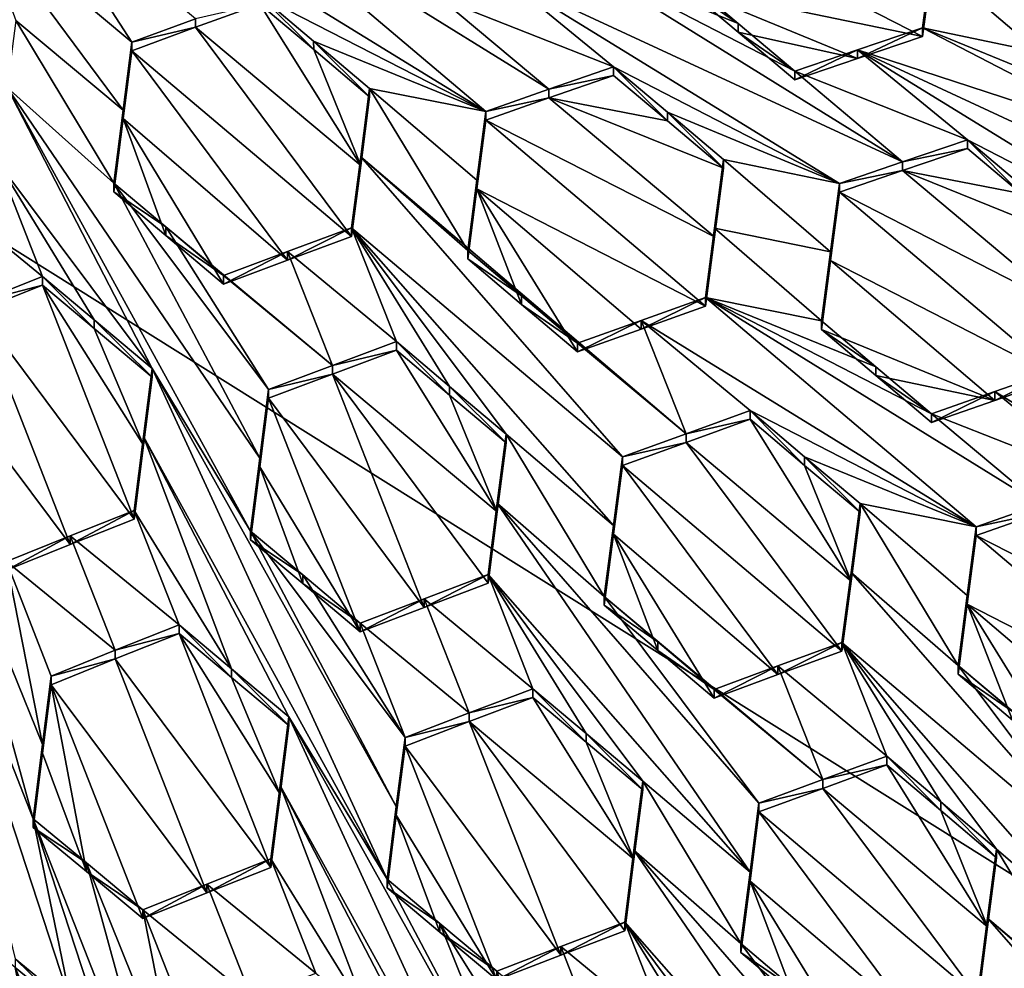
# Model space of a CAD drawing. Header units: metres. Extents: x -28 to 28, y -243 to 28.
# Tile 73 of 147: x 0.76 to 2.61, y -224.19 to -222.4. Entities that reach past the tile are written whole.
import ezdxf

# ---------------------------------------------------------------- set-up
doc = ezdxf.new("R2010")
doc.units = ezdxf.units.M
doc.layers.add('solid_10661043', color=7, linetype='CONTINUOUS')

msp = doc.modelspace()

# ---------------------------------------------------------------- linework, layer by layer
at = {"layer": 'solid_10661043'}
for points in [[(0, -240.141998, 149.723801), (2.982663, -33.177189, 120.627808), (-0.000043, -33.363544, 120.662979)], [(0, -240.141998, 149.723801), (6.468189, -240.147827, 149.682373), (2.982663, -33.177189, 120.627808)], [(3.305357, -235.757614, 145.381073), (0.002991, -33.878384, 117.022713), (4.892302, -33.362179, 116.91967)], [(3.305357, -235.757614, 145.381073), (0, -235.869141, 145.41066), (0.002991, -33.878384, 117.022713)], [(-5.242968, -219.076813, 116.413437), (8.043475, -227.407623, 118.645668), (-8.043475, -223.244019, 117.530037)], [(-5.242968, -219.076813, 116.413437), (7.775297, -222.446243, 117.316269), (8.043475, -227.407623, 118.645668)], [(-5.242968, -219.076813, 116.413437), (6.472847, -220.265549, 116.731956), (7.775297, -222.446243, 117.316269)], [(0.677668, -222.200394, 133.400711), (0.970945, -222.445694, 133.34668), (0.76772, -222.13121, 133.382172)], [(1.090585, -222.401474, 133.320267), (0.76772, -222.13121, 133.382172), (0.970945, -222.445694, 133.34668)], [(1.006063, -222.188293, 133.331085), (1.635213, -222.575821, 133.198959), (1.126785, -222.145096, 133.299118)], [(1.126785, -222.145096, 133.299118), (1.753832, -222.534012, 133.165176), (1.551022, -222.363739, 133.205124)], [(1.126785, -222.145096, 133.299118), (1.635213, -222.575821, 133.198959), (1.753832, -222.534012, 133.165176)], [(1.210976, -222.357758, 133.290741), (1.635213, -222.575821, 133.198959), (1.006063, -222.188293, 133.331085)], [(0.954591, -222.573059, 133.351318), (0.677668, -222.200394, 133.400711), (0.752827, -222.40506, 133.38739)], [(0.954591, -222.573059, 133.351318), (0.970945, -222.445694, 133.34668), (0.677668, -222.200394, 133.400711)], [(2.026115, -222.214584, 132.991333), (2.009171, -222.342087, 133.012756), (2.455321, -222.43512, 132.892517)], [(2.026115, -222.214584, 132.991333), (2.455321, -222.43512, 132.892517), (2.472263, -222.308151, 132.869156)], [(2.417713, -222.670242, 132.99527), (1.791053, -222.280701, 133.130905), (1.669116, -222.322647, 133.169495)], [(2.108999, -222.410248, 133.054321), (1.791053, -222.280701, 133.130905), (2.21529, -222.500107, 133.034103)], [(2.417713, -222.670242, 132.99527), (2.21529, -222.500107, 133.034103), (1.791053, -222.280701, 133.130905)], [(2.009171, -222.325882, 133.073242), (1.791053, -222.280701, 133.130905), (2.108999, -222.410248, 133.054321)], [(2.472263, -222.29187, 132.929932), (2.455321, -222.43512, 132.892517), (2.455321, -222.418823, 132.953323)], [(2.472263, -222.29187, 132.929932), (2.455321, -222.418823, 132.953323), (2.673439, -222.464447, 132.894012)], [(2.472263, -222.29187, 132.929932), (2.472263, -222.308151, 132.869156), (2.455321, -222.43512, 132.892517)], [(2.472263, -222.29187, 132.929932), (2.673439, -222.464447, 132.894012), (2.690379, -222.337692, 132.869888)], [(1.875244, -222.491684, 133.12883), (1.669116, -222.322647, 133.169495), (1.551022, -222.363739, 133.205124)], [(2.299481, -222.710876, 133.032837), (1.669116, -222.322647, 133.169495), (1.875244, -222.491684, 133.12883)], [(2.299481, -222.710876, 133.032837), (2.417713, -222.670242, 132.99527), (1.669116, -222.322647, 133.169495)], [(2.009171, -222.325882, 133.073242), (2.108999, -222.410248, 133.054321), (2.009171, -222.342087, 133.012756)], [(2.009171, -222.342087, 133.012756), (2.33309, -222.476334, 132.93428), (2.455321, -222.43512, 132.892517)], [(2.009171, -222.342087, 133.012756), (2.10892, -222.426422, 132.993759), (2.33309, -222.476334, 132.93428)], [(2.108999, -222.410248, 133.054321), (2.10892, -222.426422, 132.993759), (2.009171, -222.342087, 133.012756)], [(1.312095, -222.443405, 133.27092), (1.635213, -222.575821, 133.198959), (1.210976, -222.357758, 133.290741)], [(1.210976, -222.357758, 133.290741), (1.210976, -222.37384, 133.230743), (1.312164, -222.459564, 133.2108)], [(1.312095, -222.443405, 133.27092), (1.210976, -222.357758, 133.290741), (1.312164, -222.459564, 133.2108)], [(1.210976, -222.37384, 133.230743), (1.090584, -222.417542, 133.2603), (1.400431, -222.676895, 133.19986)], [(1.090585, -222.401474, 133.320267), (1.090584, -222.417542, 133.2603), (1.210976, -222.37384, 133.230743)], [(1.312164, -222.459564, 133.2108), (1.210976, -222.37384, 133.230743), (1.400431, -222.676895, 133.19986)], [(1.875244, -222.491684, 133.12883), (1.551022, -222.363739, 133.205124), (1.753832, -222.534012, 133.165176)], [(0.736783, -222.530777, 133.389099), (0.937033, -222.710236, 133.354645), (0.752827, -222.40506, 133.38739)], [(0.954591, -222.573059, 133.351318), (0.752827, -222.40506, 133.38739), (0.937033, -222.710236, 133.354645)], [(1.090585, -222.401474, 133.320267), (0.970945, -222.445694, 133.34668), (1.090584, -222.417542, 133.2603)], [(2.108999, -222.410248, 133.054321), (2.21529, -222.500107, 133.034103), (2.10892, -222.426422, 132.993759)], [(1.090584, -222.417542, 133.2603), (0.970945, -222.461761, 133.286743), (1.383183, -222.810303, 133.20816)], [(0.970945, -222.445694, 133.34668), (0.970945, -222.461761, 133.286743), (1.090584, -222.417542, 133.2603)], [(1.090584, -222.417542, 133.2603), (1.383183, -222.810303, 133.20816), (1.400431, -222.676895, 133.19986)], [(2.10892, -222.426422, 132.993759), (2.21529, -222.500107, 133.034103), (2.21529, -222.516373, 132.973434)], [(2.10892, -222.426422, 132.993759), (2.21529, -222.516373, 132.973434), (2.33309, -222.476334, 132.93428)], [(2.33309, -222.476334, 132.93428), (2.333092, -222.460068, 132.99501), (2.455321, -222.418823, 132.953323)], [(2.455321, -222.43512, 132.892517), (2.33309, -222.476334, 132.93428), (2.455321, -222.418823, 132.953323)], [(2.879558, -222.638306, 132.856201), (2.455321, -222.418823, 132.953323), (2.333092, -222.460068, 132.99501)], [(2.773139, -222.548523, 132.875793), (2.455321, -222.418823, 132.953323), (2.879558, -222.638306, 132.856201)], [(2.673439, -222.464447, 132.894012), (2.455321, -222.418823, 132.953323), (2.773139, -222.548523, 132.875793)], [(0.954591, -222.573059, 133.351318), (0.970945, -222.461761, 133.286743), (0.970945, -222.445694, 133.34668)], [(1.312095, -222.443405, 133.27092), (1.417095, -222.532333, 133.250305), (1.635213, -222.575821, 133.198959)], [(1.312095, -222.443405, 133.27092), (1.417095, -222.548462, 133.190094), (1.417095, -222.532333, 133.250305)], [(1.312095, -222.443405, 133.27092), (1.312164, -222.459564, 133.2108), (1.417095, -222.548462, 133.190094)], [(0.954591, -222.573059, 133.351318), (0.954592, -222.589127, 133.291321), (0.970945, -222.461761, 133.286743)], [(0.970945, -222.461761, 133.286743), (0.954592, -222.589127, 133.291321), (1.263206, -222.854782, 133.234146)], [(0.970945, -222.461761, 133.286743), (1.263206, -222.854782, 133.234146), (1.383183, -222.810303, 133.20816)], [(1.400431, -222.676895, 133.19986), (1.417095, -222.548462, 133.190094), (1.312164, -222.459564, 133.2108)], [(2.21529, -222.516373, 132.973434), (2.21529, -222.500107, 133.034103), (2.333092, -222.460068, 132.99501)], [(2.539512, -222.628693, 132.955399), (2.333092, -222.460068, 132.99501), (2.21529, -222.500107, 133.034103)], [(2.33309, -222.476334, 132.93428), (2.21529, -222.516373, 132.973434), (2.333092, -222.460068, 132.99501)], [(3.081919, -222.808151, 132.818558), (2.879558, -222.638306, 132.856201), (2.333092, -222.460068, 132.99501)], [(3.081919, -222.808151, 132.818558), (2.333092, -222.460068, 132.99501), (2.963749, -222.84816, 132.858383)], [(2.539512, -222.628693, 132.955399), (2.963749, -222.84816, 132.858383), (2.333092, -222.460068, 132.99501)], [(1.75383, -222.550186, 133.104782), (1.875244, -222.507874, 133.06839), (1.753832, -222.534012, 133.165176)], [(1.976271, -222.593445, 133.048584), (1.875244, -222.507874, 133.06839), (1.75383, -222.550186, 133.104782)], [(1.875244, -222.507874, 133.06839), (1.875244, -222.491684, 133.12883), (1.753832, -222.534012, 133.165176)], [(1.976271, -222.593445, 133.048584), (1.875244, -222.491684, 133.12883), (1.875244, -222.507874, 133.06839)], [(1.976216, -222.577164, 133.109146), (2.299481, -222.710876, 133.032837), (1.875244, -222.491684, 133.12883)], [(1.976271, -222.593445, 133.048584), (1.976216, -222.577164, 133.109146), (1.875244, -222.491684, 133.12883)], [(2.417713, -222.670242, 132.99527), (2.539512, -222.628693, 132.955399), (2.21529, -222.500107, 133.034103)], [(1.009225, -223.058624, 133.339905), (0.736783, -222.530777, 133.389099), (0.718915, -222.671143, 133.389587)], [(1.21091, -223.226746, 133.305664), (0.937033, -222.710236, 133.354645), (0.736783, -222.530777, 133.389099)], [(1.193431, -223.36377, 133.307266), (0.736783, -222.530777, 133.389099), (1.009225, -223.058624, 133.339905)], [(1.21091, -223.226746, 133.305664), (0.736783, -222.530777, 133.389099), (1.193431, -223.36377, 133.307266)], [(1.40043, -222.660751, 133.260117), (1.601301, -222.836517, 133.221237), (1.417095, -222.532333, 133.250305)], [(1.400431, -222.676895, 133.19986), (1.40043, -222.660751, 133.260117), (1.417095, -222.532333, 133.250305)], [(1.417095, -222.548462, 133.190094), (1.400431, -222.676895, 133.19986), (1.417095, -222.532333, 133.250305)], [(1.618439, -222.704529, 133.210846), (1.417095, -222.532333, 133.250305), (1.601301, -222.836517, 133.221237)], [(1.618439, -222.704529, 133.210846), (1.635213, -222.575821, 133.198959), (1.417095, -222.532333, 133.250305)], [(1.75383, -222.550186, 133.104782), (1.753832, -222.534012, 133.165176), (1.635213, -222.575821, 133.198959)], [(1.635213, -222.591995, 133.138611), (2.064495, -222.811005, 133.043243), (1.75383, -222.550186, 133.104782)], [(1.635213, -222.591995, 133.138611), (1.75383, -222.550186, 133.104782), (1.635213, -222.575821, 133.198959)], [(1.75383, -222.550186, 133.104782), (2.064495, -222.811005, 133.043243), (2.081363, -222.682449, 133.027969)], [(1.976271, -222.593445, 133.048584), (1.75383, -222.550186, 133.104782), (2.081363, -222.682449, 133.027969)], [(0.954591, -222.573059, 133.351318), (0.937033, -222.710236, 133.354645), (0.954592, -222.589127, 133.291321)], [(1.618439, -222.704529, 133.210846), (1.635213, -222.591995, 133.138611), (1.635213, -222.575821, 133.198959)], [(1.976216, -222.577164, 133.109146), (2.081363, -222.682449, 133.027969), (2.081363, -222.666199, 133.088608)], [(1.976216, -222.577164, 133.109146), (2.081363, -222.666199, 133.088608), (2.299481, -222.710876, 133.032837)], [(1.976271, -222.593445, 133.048584), (2.081363, -222.682449, 133.027969), (1.976216, -222.577164, 133.109146)], [(0.954592, -222.589127, 133.291321), (0.937033, -222.710236, 133.354645), (0.937033, -222.726334, 133.294571)], [(0.954592, -222.589127, 133.291321), (0.937033, -222.726334, 133.294571), (1.034555, -222.808441, 133.277267)], [(0.954592, -222.589127, 133.291321), (1.034555, -222.808441, 133.277267), (1.143152, -222.899948, 133.257706)], [(0.954592, -222.589127, 133.291321), (1.143152, -222.899948, 133.257706), (1.263206, -222.854782, 133.234146)], [(1.61844, -222.720718, 133.150452), (1.635213, -222.591995, 133.138611), (1.618439, -222.704529, 133.210846)], [(1.61844, -222.720718, 133.150452), (2.047451, -222.94133, 133.057007), (1.635213, -222.591995, 133.138611)], [(1.635213, -222.591995, 133.138611), (2.047451, -222.94133, 133.057007), (2.064495, -222.811005, 133.043243)], [(2.417713, -222.670242, 132.99527), (2.539512, -222.64502, 132.89447), (2.539512, -222.628693, 132.955399)], [(2.539512, -222.628693, 132.955399), (2.539512, -222.64502, 132.89447), (2.639827, -222.729828, 132.875381)], [(2.639772, -222.713425, 132.936401), (2.539512, -222.628693, 132.955399), (2.639827, -222.729828, 132.875381)], [(2.639772, -222.713425, 132.936401), (2.963749, -222.84816, 132.858383), (2.539512, -222.628693, 132.955399)], [(2.639827, -222.729828, 132.875381), (2.539512, -222.64502, 132.89447), (2.417711, -222.686539, 132.934418)], [(2.417713, -222.670242, 132.99527), (2.417711, -222.686539, 132.934418), (2.539512, -222.64502, 132.89447)], [(0.5989, -222.718719, 133.404129), (0.803105, -222.885925, 133.373352), (0.718915, -222.671143, 133.389587)], [(0.900056, -222.967087, 133.357849), (1.009225, -223.058624, 133.339905), (0.718915, -222.671143, 133.389587)], [(0.900056, -222.967087, 133.357849), (0.718915, -222.671143, 133.389587), (0.803105, -222.885925, 133.373352)], [(1.40043, -222.660751, 133.260117), (1.383183, -222.810303, 133.20816), (1.383183, -222.794144, 133.268478)], [(1.891611, -223.224304, 133.17041), (1.40043, -222.660751, 133.260117), (1.383183, -222.794144, 133.268478)], [(1.400431, -222.676895, 133.19986), (1.383183, -222.810303, 133.20816), (1.40043, -222.660751, 133.260117)], [(2.011213, -223.180893, 133.141037), (1.601301, -222.836517, 133.221237), (1.40043, -222.660751, 133.260117)], [(2.011213, -223.180893, 133.141037), (1.40043, -222.660751, 133.260117), (1.891611, -223.224304, 133.17041)], [(2.064495, -222.811005, 133.043243), (2.064495, -222.794739, 133.103928), (2.081363, -222.666199, 133.088608)], [(2.282577, -222.839325, 133.049515), (2.081363, -222.666199, 133.088608), (2.064495, -222.794739, 133.103928)], [(2.081363, -222.682449, 133.027969), (2.064495, -222.811005, 133.043243), (2.081363, -222.666199, 133.088608)], [(2.282577, -222.839325, 133.049515), (2.299481, -222.710876, 133.032837), (2.081363, -222.666199, 133.088608)], [(2.299481, -222.710876, 133.032837), (2.417711, -222.686539, 132.934418), (2.417713, -222.670242, 132.99527)], [(2.417711, -222.686539, 132.934418), (2.299481, -222.727158, 132.972046), (2.728698, -222.947372, 132.874054)], [(2.299481, -222.710876, 133.032837), (2.299481, -222.727158, 132.972046), (2.417711, -222.686539, 132.934418)], [(2.417711, -222.686539, 132.934418), (2.728698, -222.947372, 132.874054), (2.745631, -222.81929, 132.855164)], [(2.639827, -222.729828, 132.875381), (2.417711, -222.686539, 132.934418), (2.745631, -222.81929, 132.855164)], [(0.937033, -222.726334, 133.294571), (0.937033, -222.710236, 133.354645), (1.034549, -222.792313, 133.337433)], [(1.227342, -223.09819, 133.303207), (1.034549, -222.792313, 133.337433), (0.937033, -222.710236, 133.354645)], [(1.227342, -223.09819, 133.303207), (0.937033, -222.710236, 133.354645), (1.21091, -223.226746, 133.305664)], [(1.61844, -222.720718, 133.150452), (1.618439, -222.704529, 133.210846), (1.601301, -222.836517, 133.221237)], [(2.282577, -222.839325, 133.049515), (2.299481, -222.727158, 132.972046), (2.299481, -222.710876, 133.032837)], [(0.68309, -222.933548, 133.387695), (0.803105, -222.885925, 133.373352), (0.5989, -222.718719, 133.404129)], [(1.034555, -222.808441, 133.277267), (0.937033, -222.726334, 133.294571), (1.034549, -222.792313, 133.337433)], [(1.61844, -222.720718, 133.150452), (1.601301, -222.836517, 133.221237), (1.601301, -222.852722, 133.160782)], [(1.61844, -222.720718, 133.150452), (1.601301, -222.852722, 133.160782), (1.702274, -222.938232, 133.140991)], [(1.61844, -222.720718, 133.150452), (1.80742, -223.027298, 133.120361), (1.92687, -222.984299, 133.089661)], [(1.61844, -222.720718, 133.150452), (1.702274, -222.938232, 133.140991), (1.80742, -223.027298, 133.120361)], [(1.61844, -222.720718, 133.150452), (1.92687, -222.984299, 133.089661), (2.047451, -222.94133, 133.057007)], [(2.299481, -222.727158, 132.972046), (2.282577, -222.855621, 132.988678), (2.711719, -223.076218, 132.891525)], [(2.282577, -222.839325, 133.049515), (2.282577, -222.855621, 132.988678), (2.299481, -222.727158, 132.972046)], [(2.299481, -222.727158, 132.972046), (2.711719, -223.076218, 132.891525), (2.728698, -222.947372, 132.874054)], [(1.034555, -222.808441, 133.277267), (1.034549, -222.792313, 133.337433), (1.143152, -222.883804, 133.317978)], [(1.347417, -223.052719, 133.280701), (1.143152, -222.883804, 133.317978), (1.034549, -222.792313, 133.337433)], [(1.347417, -223.052719, 133.280701), (1.034549, -222.792313, 133.337433), (1.227342, -223.09819, 133.303207)], [(1.263206, -222.854782, 133.234146), (1.263206, -222.838623, 133.294434), (1.383183, -222.794144, 133.268478)], [(1.467373, -223.007904, 133.255981), (1.383183, -222.794144, 133.268478), (1.263206, -222.838623, 133.294434)], [(1.383183, -222.810303, 133.20816), (1.263206, -222.854782, 133.234146), (1.383183, -222.794144, 133.268478)], [(1.567122, -223.092209, 133.237091), (1.383183, -222.794144, 133.268478), (1.467373, -223.007904, 133.255981)], [(1.673493, -223.182129, 133.216843), (1.383183, -222.794144, 133.268478), (1.567122, -223.092209, 133.237091)], [(1.874896, -223.353607, 133.17836), (1.383183, -222.794144, 133.268478), (1.673493, -223.182129, 133.216843)], [(1.874896, -223.353607, 133.17836), (1.891611, -223.224304, 133.17041), (1.383183, -222.794144, 133.268478)], [(2.064495, -222.794739, 133.103928), (2.047451, -222.94133, 133.057007), (2.047451, -222.925064, 133.117752)], [(2.265569, -222.969009, 133.064697), (2.064495, -222.794739, 133.103928), (2.047451, -222.925064, 133.117752)], [(2.064495, -222.811005, 133.043243), (2.047451, -222.94133, 133.057007), (2.064495, -222.794739, 133.103928)], [(2.265569, -222.969009, 133.064697), (2.282577, -222.839325, 133.049515), (2.064495, -222.794739, 133.103928)], [(1.143152, -222.899948, 133.257706), (1.034555, -222.808441, 133.277267), (1.143152, -222.883804, 133.317978)], [(1.263206, -222.838623, 133.294434), (1.143152, -222.899948, 133.257706), (1.143152, -222.883804, 133.317978)], [(1.347417, -223.052719, 133.280701), (1.263206, -222.838623, 133.294434), (1.143152, -222.883804, 133.317978)], [(1.263206, -222.854782, 133.234146), (1.143152, -222.899948, 133.257706), (1.263206, -222.838623, 133.294434)], [(1.347417, -223.052719, 133.280701), (1.467373, -223.007904, 133.255981), (1.263206, -222.838623, 133.294434)], [(1.601301, -222.852722, 133.160782), (1.601301, -222.836517, 133.221237), (1.702328, -222.922058, 133.201538)], [(2.011213, -223.180893, 133.141037), (1.702328, -222.922058, 133.201538), (1.601301, -222.836517, 133.221237)], [(2.265569, -222.969009, 133.064697), (2.282577, -222.855621, 132.988678), (2.282577, -222.839325, 133.049515)], [(1.702274, -222.938232, 133.140991), (1.601301, -222.852722, 133.160782), (1.702328, -222.922058, 133.201538)], [(2.282577, -222.855621, 132.988678), (2.265569, -222.985321, 133.003815), (2.590708, -223.118286, 132.928177)], [(2.265569, -222.969009, 133.064697), (2.265569, -222.985321, 133.003815), (2.282577, -222.855621, 132.988678)], [(2.282577, -222.855621, 132.988678), (2.590708, -223.118286, 132.928177), (2.711719, -223.076218, 132.891525)], [(0.68309, -222.933548, 133.387695), (0.803105, -222.902039, 133.313202), (0.803105, -222.885925, 133.373352)], [(0.803105, -222.885925, 133.373352), (0.803105, -222.902039, 133.313202), (0.90006, -222.983231, 133.297623)], [(0.900056, -222.967087, 133.357849), (0.803105, -222.885925, 133.373352), (0.90006, -222.983231, 133.297623)], [(0.68309, -222.949661, 133.32756), (0.975313, -223.341476, 133.279541), (0.803105, -222.902039, 133.313202)], [(0.68309, -222.933548, 133.387695), (0.68309, -222.949661, 133.32756), (0.803105, -222.902039, 133.313202)], [(0.992952, -223.202652, 133.279968), (0.90006, -222.983231, 133.297623), (0.803105, -222.902039, 133.313202)], [(0.975313, -223.341476, 133.279541), (0.992952, -223.202652, 133.279968), (0.803105, -222.902039, 133.313202)], [(1.702274, -222.938232, 133.140991), (1.702328, -222.922058, 133.201538), (1.80742, -223.011047, 133.181015)], [(2.011213, -223.180893, 133.141037), (1.80742, -223.011047, 133.181015), (1.702328, -222.922058, 133.201538)], [(1.92687, -222.984299, 133.089661), (1.926871, -222.968033, 133.15036), (2.047451, -222.925064, 133.117752)], [(2.047451, -222.94133, 133.057007), (1.92687, -222.984299, 133.089661), (2.047451, -222.925064, 133.117752)], [(2.555879, -223.355789, 133.017578), (2.047451, -222.925064, 133.117752), (1.926871, -222.968033, 133.15036)], [(2.67509, -223.313675, 132.983963), (2.047451, -222.925064, 133.117752), (2.555879, -223.355789, 133.017578)], [(2.471688, -223.143616, 133.024155), (2.047451, -222.925064, 133.117752), (2.67509, -223.313675, 132.983963)], [(2.367763, -223.055573, 133.044601), (2.265569, -222.969009, 133.064697), (2.047451, -222.925064, 133.117752)], [(2.471688, -223.143616, 133.024155), (2.367763, -223.055573, 133.044601), (2.047451, -222.925064, 133.117752)], [(0.68309, -222.949661, 133.32756), (0.563074, -222.998077, 133.338943), (0.855297, -223.389175, 133.293594)], [(0.68309, -222.949661, 133.32756), (0.855297, -223.389175, 133.293594), (0.975313, -223.341476, 133.279541)], [(1.702274, -222.938232, 133.140991), (1.80742, -223.011047, 133.181015), (1.80742, -223.027298, 133.120361)], [(0.900056, -222.967087, 133.357849), (0.90006, -222.983231, 133.297623), (1.009225, -223.074783, 133.279587)], [(0.900056, -222.967087, 133.357849), (1.009225, -223.074783, 133.279587), (1.009225, -223.058624, 133.339905)], [(1.80742, -223.027298, 133.120361), (1.80742, -223.011047, 133.181015), (1.926871, -222.968033, 133.15036)], [(2.011213, -223.180893, 133.141037), (1.926871, -222.968033, 133.15036), (1.80742, -223.011047, 133.181015)], [(1.92687, -222.984299, 133.089661), (1.80742, -223.027298, 133.120361), (1.926871, -222.968033, 133.15036)], [(2.555879, -223.355789, 133.017578), (1.926871, -222.968033, 133.15036), (2.131642, -223.137604, 133.109863)], [(2.011213, -223.180893, 133.141037), (2.131642, -223.137604, 133.109863), (1.926871, -222.968033, 133.15036)], [(2.367763, -223.055573, 133.044601), (2.265569, -222.985321, 133.003815), (2.265569, -222.969009, 133.064697)], [(0.992952, -223.202652, 133.279968), (1.009225, -223.074783, 133.279587), (0.90006, -222.983231, 133.297623)], [(2.265569, -222.985321, 133.003815), (2.367744, -223.071899, 132.983612), (2.590708, -223.118286, 132.928177)], [(2.367763, -223.055573, 133.044601), (2.367744, -223.071899, 132.983612), (2.265569, -222.985321, 133.003815)], [(0.563074, -222.998077, 133.338943), (0.735282, -223.4375, 133.305267), (0.855297, -223.389175, 133.293594)], [(1.347416, -223.068924, 133.220261), (1.467373, -223.024109, 133.195511), (1.347417, -223.052719, 133.280701)], [(1.656863, -223.327499, 133.162369), (1.467373, -223.024109, 133.195511), (1.347416, -223.068924, 133.220261)], [(1.347417, -223.052719, 133.280701), (1.467373, -223.024109, 133.195511), (1.467373, -223.007904, 133.255981)], [(1.567202, -223.108505, 133.176498), (1.567122, -223.092209, 133.237091), (1.467373, -223.007904, 133.255981)], [(1.467373, -223.024109, 133.195511), (1.567202, -223.108505, 133.176498), (1.467373, -223.007904, 133.255981)], [(1.567202, -223.108505, 133.176498), (1.467373, -223.024109, 133.195511), (1.656863, -223.327499, 133.162369)], [(0.992951, -223.186478, 133.340378), (1.009225, -223.058624, 133.339905), (0.992952, -223.202652, 133.279968)], [(0.992951, -223.186478, 133.340378), (1.449829, -224.017609, 133.258713), (1.009225, -223.058624, 133.339905)], [(1.009225, -223.058624, 133.339905), (1.009225, -223.074783, 133.279587), (0.992952, -223.202652, 133.279968)], [(1.009225, -223.058624, 133.339905), (1.449829, -224.017609, 133.258713), (1.467231, -223.880966, 133.257996)], [(1.193431, -223.36377, 133.307266), (1.009225, -223.058624, 133.339905), (1.467231, -223.880966, 133.257996)], [(1.347416, -223.068924, 133.220261), (1.347417, -223.052719, 133.280701), (1.227342, -223.09819, 133.303207)], [(2.471688, -223.143616, 133.024155), (2.367744, -223.071899, 132.983612), (2.367763, -223.055573, 133.044601)], [(2.711719, -223.059814, 132.952713), (2.711719, -223.076218, 132.891525), (2.590708, -223.118286, 132.928177)], [(2.711719, -223.059814, 132.952713), (2.590708, -223.118286, 132.928177), (2.590709, -223.101898, 132.989319)], [(2.711719, -223.059814, 132.952713), (2.590709, -223.101898, 132.989319), (3.220147, -223.490295, 132.853485)], [(1.347416, -223.068924, 133.220261), (1.227342, -223.09819, 133.303207), (1.227342, -223.11438, 133.242783)], [(1.347416, -223.068924, 133.220261), (1.227342, -223.11438, 133.242783), (1.519677, -223.507294, 133.19046)], [(1.347416, -223.068924, 133.220261), (1.519677, -223.507294, 133.19046), (1.639581, -223.46199, 133.167664)], [(1.656863, -223.327499, 133.162369), (1.347416, -223.068924, 133.220261), (1.639581, -223.46199, 133.167664)], [(2.367744, -223.071899, 132.983612), (2.471688, -223.159973, 132.963074), (2.590708, -223.118286, 132.928177)], [(2.471688, -223.143616, 133.024155), (2.471688, -223.159973, 132.963074), (2.367744, -223.071899, 132.983612)], [(1.227342, -223.11438, 133.242783), (1.227342, -223.09819, 133.303207), (1.21091, -223.226746, 133.305664)], [(1.673493, -223.198395, 133.156174), (1.673493, -223.182129, 133.216843), (1.567122, -223.092209, 133.237091)], [(1.567202, -223.108505, 133.176498), (1.673493, -223.198395, 133.156174), (1.567122, -223.092209, 133.237091)], [(1.210911, -223.24295, 133.245163), (1.227342, -223.11438, 133.242783), (1.21091, -223.226746, 133.305664)], [(1.39955, -223.553207, 133.21138), (1.227342, -223.11438, 133.242783), (1.210911, -223.24295, 133.245163)], [(1.519677, -223.507294, 133.19046), (1.227342, -223.11438, 133.242783), (1.39955, -223.553207, 133.21138)], [(1.656863, -223.327499, 133.162369), (1.673493, -223.198395, 133.156174), (1.567202, -223.108505, 133.176498)], [(2.590709, -223.101898, 132.989319), (2.590708, -223.118286, 132.928177), (2.471688, -223.159973, 132.963074)], [(2.590709, -223.101898, 132.989319), (2.471688, -223.159973, 132.963074), (2.471688, -223.143616, 133.024155)], [(2.590709, -223.101898, 132.989319), (2.471688, -223.143616, 133.024155), (2.79591, -223.271317, 132.948715)], [(2.590709, -223.101898, 132.989319), (2.79591, -223.271317, 132.948715), (3.220147, -223.490295, 132.853485)], [(2.011213, -223.180893, 133.141037), (2.131642, -223.153915, 133.048981), (2.131642, -223.137604, 133.109863)], [(2.011213, -223.197189, 133.0802), (2.320953, -223.457809, 133.019165), (2.131642, -223.153915, 133.048981)], [(2.011213, -223.180893, 133.141037), (2.011213, -223.197189, 133.0802), (2.131642, -223.153915, 133.048981)], [(2.233836, -223.240509, 133.028793), (2.233816, -223.224152, 133.089767), (2.131642, -223.137604, 133.109863)], [(2.555879, -223.355789, 133.017578), (2.131642, -223.137604, 133.109863), (2.233816, -223.224152, 133.089767)], [(2.131642, -223.153915, 133.048981), (2.233836, -223.240509, 133.028793), (2.131642, -223.137604, 133.109863)], [(2.233836, -223.240509, 133.028793), (2.131642, -223.153915, 133.048981), (2.320953, -223.457809, 133.019165)], [(2.471688, -223.143616, 133.024155), (2.67509, -223.313675, 132.983963), (2.79591, -223.271317, 132.948715)], [(0.992951, -223.186478, 133.340378), (0.992952, -223.202652, 133.279968), (0.975313, -223.341476, 133.279541)], [(0.975313, -223.325272, 133.340012), (0.992951, -223.186478, 133.340378), (0.975313, -223.341476, 133.279541)], [(1.158087, -223.622498, 133.308304), (0.992951, -223.186478, 133.340378), (0.975313, -223.325272, 133.340012)], [(1.265622, -223.712524, 133.291138), (1.449829, -224.017609, 133.258713), (0.992951, -223.186478, 133.340378)], [(1.158087, -223.622498, 133.308304), (1.265622, -223.712524, 133.291138), (0.992951, -223.186478, 133.340378)], [(1.656863, -223.327499, 133.162369), (1.673493, -223.182129, 133.216843), (1.673493, -223.198395, 133.156174)], [(1.656863, -223.311234, 133.223099), (1.857699, -223.486969, 133.185379), (1.673493, -223.182129, 133.216843)], [(1.656863, -223.327499, 133.162369), (1.656863, -223.311234, 133.223099), (1.673493, -223.182129, 133.216843)], [(1.857699, -223.486969, 133.185379), (1.874896, -223.353607, 133.17836), (1.673493, -223.182129, 133.216843)], [(2.011213, -223.180893, 133.141037), (1.891611, -223.224304, 133.17041), (2.011213, -223.197189, 133.0802)], [(2.011213, -223.197189, 133.0802), (1.891611, -223.240601, 133.109619), (2.303849, -223.589645, 133.029099)], [(1.891611, -223.224304, 133.17041), (1.891611, -223.240601, 133.109619), (2.011213, -223.197189, 133.0802)], [(2.011213, -223.197189, 133.0802), (2.303849, -223.589645, 133.029099), (2.320953, -223.457809, 133.019165)], [(1.210911, -223.24295, 133.245163), (1.21091, -223.226746, 133.305664), (1.193431, -223.36377, 133.307266)], [(1.874896, -223.353607, 133.17836), (1.891611, -223.240601, 133.109619), (1.891611, -223.224304, 133.17041)], [(2.233816, -223.224152, 133.089767), (2.337761, -223.328568, 133.00824), (2.337761, -223.312195, 133.069321)], [(2.555879, -223.355789, 133.017578), (2.233816, -223.224152, 133.089767), (2.337761, -223.312195, 133.069321)], [(2.233836, -223.240509, 133.028793), (2.337761, -223.328568, 133.00824), (2.233816, -223.224152, 133.089767)], [(-8.043475, -223.244019, 117.530037), (8.043475, -227.407623, 118.645668), (5.242968, -231.574844, 119.762268)], [(-8.043475, -223.244019, 117.530037), (5.242968, -231.574844, 119.762268), (-7.775297, -228.205399, 118.859436)], [(1.193431, -223.380005, 133.246689), (1.210911, -223.24295, 133.245163), (1.193431, -223.36377, 133.307266)], [(1.291669, -223.462509, 133.229996), (1.210911, -223.24295, 133.245163), (1.193431, -223.380005, 133.246689)], [(1.291669, -223.462509, 133.229996), (1.39955, -223.553207, 133.21138), (1.210911, -223.24295, 133.245163)], [(1.891611, -223.240601, 133.109619), (1.874896, -223.369919, 133.117508), (2.183692, -223.633469, 133.057892)], [(1.874896, -223.353607, 133.17836), (1.874896, -223.369919, 133.117508), (1.891611, -223.240601, 133.109619)], [(1.891611, -223.240601, 133.109619), (2.183692, -223.633469, 133.057892), (2.303849, -223.589645, 133.029099)], [(2.320953, -223.457809, 133.019165), (2.337761, -223.328568, 133.00824), (2.233836, -223.240509, 133.028793)], [(0.857752, -224.254501, 133.322189), (0.785561, -223.904602, 133.342606), (0.529163, -223.250702, 133.391373)], [(0.62819, -223.33255, 133.379471), (0.529163, -223.250702, 133.391373), (0.785561, -223.904602, 133.342606)], [(0.857752, -224.254501, 133.322189), (0.529163, -223.250702, 133.391373), (0.751918, -224.167084, 133.334671)], [(1.656863, -223.311234, 133.223099), (1.639581, -223.46199, 133.167664), (1.639581, -223.445694, 133.22847)], [(1.656863, -223.311234, 133.223099), (1.639581, -223.445694, 133.22847), (2.131306, -224.004852, 133.139191)], [(1.656863, -223.327499, 133.162369), (1.639581, -223.46199, 133.167664), (1.656863, -223.311234, 133.223099)], [(1.656863, -223.311234, 133.223099), (2.131306, -224.004852, 133.139191), (2.148009, -223.875031, 133.13353)], [(1.656863, -223.311234, 133.223099), (2.148009, -223.875031, 133.13353), (1.857699, -223.486969, 133.185379)], [(2.320953, -223.457809, 133.019165), (2.320953, -223.441437, 133.080307), (2.337761, -223.312195, 133.069321)], [(2.521967, -223.616165, 133.041122), (2.337761, -223.312195, 133.069321), (2.320953, -223.441437, 133.080307)], [(2.337761, -223.328568, 133.00824), (2.320953, -223.457809, 133.019165), (2.337761, -223.312195, 133.069321)], [(2.539031, -223.485001, 133.029861), (2.337761, -223.312195, 133.069321), (2.521967, -223.616165, 133.041122)], [(2.539031, -223.485001, 133.029861), (2.555879, -223.355789, 133.017578), (2.337761, -223.312195, 133.069321)], [(2.675089, -223.330093, 132.922684), (2.67509, -223.313675, 132.983963), (2.555879, -223.355789, 133.017578)], [(0.62819, -223.33255, 133.379471), (0.785561, -223.904602, 133.342606), (0.803244, -223.764542, 133.346344)], [(0.62819, -223.33255, 133.379471), (0.803244, -223.764542, 133.346344), (0.735282, -223.421295, 133.365753)], [(0.975313, -223.325272, 133.340012), (0.975313, -223.341476, 133.279541), (0.855297, -223.389175, 133.293594)], [(0.855297, -223.372971, 133.354065), (0.975313, -223.325272, 133.340012), (0.855297, -223.389175, 133.293594)], [(1.059503, -223.54007, 133.323685), (0.975313, -223.325272, 133.340012), (0.855297, -223.372971, 133.354065)], [(1.158087, -223.622498, 133.308304), (0.975313, -223.325272, 133.340012), (1.059503, -223.54007, 133.323685)], [(2.675089, -223.330093, 132.922684), (2.555879, -223.355789, 133.017578), (2.555879, -223.372192, 132.95636)], [(2.675089, -223.330093, 132.922684), (2.555879, -223.372192, 132.95636), (2.985139, -223.591309, 132.861267)], [(1.857699, -223.486969, 133.185379), (1.874896, -223.369919, 133.117508), (1.874896, -223.353607, 133.17836)], [(2.555879, -223.372192, 132.95636), (2.555879, -223.355789, 133.017578), (2.539031, -223.485001, 133.029861)], [(0.855297, -223.372971, 133.354065), (0.855297, -223.389175, 133.293594), (0.735282, -223.4375, 133.305267)], [(0.735282, -223.421295, 133.365753), (0.855297, -223.372971, 133.354065), (0.735282, -223.4375, 133.305267)], [(0.939488, -223.587799, 133.337631), (0.855297, -223.372971, 133.354065), (0.735282, -223.421295, 133.365753)], [(1.059503, -223.54007, 133.323685), (0.855297, -223.372971, 133.354065), (0.939488, -223.587799, 133.337631)], [(1.193431, -223.36377, 133.307266), (1.467231, -223.880966, 133.257996), (1.48374, -223.751495, 133.256653)], [(1.291665, -223.446259, 133.290665), (1.193431, -223.36377, 133.307266), (1.48374, -223.751495, 133.256653)], [(1.291665, -223.446259, 133.290665), (1.193431, -223.380005, 133.246689), (1.193431, -223.36377, 133.307266)], [(1.874896, -223.369919, 133.117508), (1.857699, -223.503296, 133.124451), (1.95796, -223.588058, 133.105362)], [(1.857699, -223.486969, 133.185379), (1.857699, -223.503296, 133.124451), (1.874896, -223.369919, 133.117508)], [(1.874896, -223.369919, 133.117508), (2.063818, -223.677567, 133.085129), (2.183692, -223.633469, 133.057892)], [(1.874896, -223.369919, 133.117508), (1.95796, -223.588058, 133.105362), (2.063818, -223.677567, 133.085129)], [(2.555879, -223.372192, 132.95636), (2.539031, -223.485001, 133.029861), (2.539031, -223.501404, 132.968582)], [(2.555879, -223.372192, 132.95636), (2.539031, -223.501404, 132.968582), (2.968117, -223.721542, 132.874771)], [(2.555879, -223.372192, 132.95636), (2.968117, -223.721542, 132.874771), (2.985139, -223.591309, 132.861267)], [(1.291669, -223.462509, 133.229996), (1.193431, -223.380005, 133.246689), (1.291665, -223.446259, 133.290665)], [(0.735282, -223.421295, 133.365753), (0.803244, -223.764542, 133.346344), (0.819472, -223.636108, 133.349411)], [(0.939488, -223.587799, 133.337631), (0.735282, -223.421295, 133.365753), (0.819472, -223.636108, 133.349411)], [(1.291665, -223.446259, 133.290665), (1.48374, -223.751495, 133.256653), (1.39955, -223.536926, 133.272141)], [(1.291669, -223.462509, 133.229996), (1.291665, -223.446259, 133.290665), (1.39955, -223.536926, 133.272141)], [(1.519677, -223.491013, 133.251236), (1.723771, -223.659897, 133.21434), (1.639581, -223.445694, 133.22847)], [(1.519677, -223.507294, 133.19046), (1.519677, -223.491013, 133.251236), (1.639581, -223.445694, 133.22847)], [(1.639581, -223.46199, 133.167664), (1.519677, -223.507294, 133.19046), (1.639581, -223.445694, 133.22847)], [(1.639581, -223.445694, 133.22847), (1.723771, -223.659897, 133.21434), (1.82341, -223.743942, 133.196121)], [(1.639581, -223.445694, 133.22847), (1.82341, -223.743942, 133.196121), (1.929891, -223.833771, 133.176529)], [(2.131306, -224.004852, 133.139191), (1.639581, -223.445694, 133.22847), (1.929891, -223.833771, 133.176529)], [(2.303849, -223.589645, 133.029099), (2.303849, -223.573257, 133.090286), (2.320953, -223.441437, 133.080307)], [(2.812277, -224.003738, 132.991058), (2.320953, -223.441437, 133.080307), (2.303849, -223.573257, 133.090286)], [(2.320953, -223.457809, 133.019165), (2.303849, -223.589645, 133.029099), (2.320953, -223.441437, 133.080307)], [(2.812277, -224.003738, 132.991058), (2.521967, -223.616165, 133.041122), (2.320953, -223.441437, 133.080307)], [(1.291669, -223.462509, 133.229996), (1.39955, -223.536926, 133.272141), (1.39955, -223.553207, 133.21138)], [(1.958014, -223.571747, 133.166367), (1.857699, -223.503296, 133.124451), (1.857699, -223.486969, 133.185379)], [(1.857699, -223.486969, 133.185379), (2.148009, -223.875031, 133.13353), (2.267927, -223.830658, 133.107193)], [(1.958014, -223.571747, 133.166367), (1.857699, -223.486969, 133.185379), (2.267927, -223.830658, 133.107193)], [(2.539031, -223.501404, 132.968582), (2.539031, -223.485001, 133.029861), (2.521967, -223.616165, 133.041122)], [(1.39955, -223.553207, 133.21138), (1.39955, -223.536926, 133.272141), (1.519677, -223.491013, 133.251236)], [(1.603857, -223.705429, 133.236374), (1.519677, -223.491013, 133.251236), (1.39955, -223.536926, 133.272141)], [(1.519677, -223.507294, 133.19046), (1.39955, -223.553207, 133.21138), (1.519677, -223.491013, 133.251236)], [(1.603857, -223.705429, 133.236374), (1.723771, -223.659897, 133.21434), (1.519677, -223.491013, 133.251236)], [(1.958014, -223.571747, 133.166367), (1.95796, -223.588058, 133.105362), (1.857699, -223.503296, 133.124451)], [(2.539031, -223.501404, 132.968582), (2.521967, -223.616165, 133.041122), (2.521967, -223.632599, 132.979797)], [(2.539031, -223.501404, 132.968582), (2.521967, -223.632599, 132.979797), (2.623893, -223.718948, 132.959702)], [(2.539031, -223.501404, 132.968582), (2.623893, -223.718948, 132.959702), (2.728086, -223.80722, 132.939163)], [(2.539031, -223.501404, 132.968582), (2.728086, -223.80722, 132.939163), (2.847662, -223.764389, 132.907639)], [(2.539031, -223.501404, 132.968582), (2.847662, -223.764389, 132.907639), (2.968117, -223.721542, 132.874771)], [(1.059503, -223.54007, 133.323685), (0.939488, -223.587799, 133.337631), (1.059503, -223.55632, 133.263031)], [(1.059503, -223.54007, 133.323685), (1.059503, -223.55632, 133.263031), (1.158086, -223.638779, 133.247574)], [(1.158087, -223.622498, 133.308304), (1.059503, -223.54007, 133.323685), (1.158086, -223.638779, 133.247574)], [(1.603857, -223.705429, 133.236374), (1.39955, -223.536926, 133.272141), (1.48374, -223.751495, 133.256653)], [(1.059503, -223.55632, 133.263031), (0.939488, -223.60405, 133.276978), (1.231711, -223.995789, 133.229233)], [(0.939488, -223.587799, 133.337631), (0.939488, -223.60405, 133.276978), (1.059503, -223.55632, 133.263031)], [(1.059503, -223.55632, 133.263031), (1.231711, -223.995789, 133.229233), (1.249208, -223.857971, 133.230087)], [(1.158086, -223.638779, 133.247574), (1.059503, -223.55632, 133.263031), (1.249208, -223.857971, 133.230087)], [(1.958014, -223.571747, 133.166367), (2.063818, -223.661194, 133.146255), (1.95796, -223.588058, 133.105362)], [(1.958014, -223.571747, 133.166367), (2.267927, -223.830658, 133.107193), (2.063818, -223.661194, 133.146255)], [(2.183692, -223.633469, 133.057892), (2.303849, -223.573257, 133.090286), (2.303849, -223.589645, 133.029099)], [(2.183692, -223.633469, 133.057892), (2.183693, -223.617081, 133.119034), (2.303849, -223.573257, 133.090286)], [(2.388039, -223.786591, 133.079422), (2.303849, -223.573257, 133.090286), (2.183693, -223.617081, 133.119034)], [(2.79546, -224.133453, 133.000458), (2.303849, -223.573257, 133.090286), (2.594159, -223.961029, 133.039474)], [(2.489254, -223.872253, 133.05983), (2.594159, -223.961029, 133.039474), (2.303849, -223.573257, 133.090286)], [(2.79546, -224.133453, 133.000458), (2.812277, -224.003738, 132.991058), (2.303849, -223.573257, 133.090286)], [(2.489254, -223.872253, 133.05983), (2.303849, -223.573257, 133.090286), (2.388039, -223.786591, 133.079422)], [(0.939488, -223.587799, 133.337631), (0.819472, -223.636108, 133.349411), (0.939488, -223.60405, 133.276978)], [(1.95796, -223.588058, 133.105362), (2.063818, -223.661194, 133.146255), (2.063818, -223.677567, 133.085129)], [(0.939488, -223.60405, 133.276978), (0.819472, -223.652359, 133.288773), (1.111695, -224.043564, 133.243011)], [(0.939488, -223.60405, 133.276978), (0.819472, -223.636108, 133.349411), (0.819472, -223.652359, 133.288773)], [(0.939488, -223.60405, 133.276978), (1.111695, -224.043564, 133.243011), (1.231711, -223.995789, 133.229233)], [(2.063818, -223.677567, 133.085129), (2.063818, -223.661194, 133.146255), (2.183693, -223.617081, 133.119034)], [(2.267927, -223.830658, 133.107193), (2.183693, -223.617081, 133.119034), (2.063818, -223.661194, 133.146255)], [(2.183692, -223.633469, 133.057892), (2.063818, -223.677567, 133.085129), (2.183693, -223.617081, 133.119034)], [(2.267927, -223.830658, 133.107193), (2.388039, -223.786591, 133.079422), (2.183693, -223.617081, 133.119034)], [(2.623914, -223.702499, 133.021118), (2.521967, -223.616165, 133.041122), (2.931936, -223.960602, 132.960526)], [(2.521967, -223.632599, 132.979797), (2.521967, -223.616165, 133.041122), (2.623914, -223.702499, 133.021118)], [(2.931936, -223.960602, 132.960526), (2.521967, -223.616165, 133.041122), (2.812277, -224.003738, 132.991058)], [(0.819472, -223.652359, 133.288773), (0.819472, -223.636108, 133.349411), (0.803244, -223.764542, 133.346344)], [(1.158087, -223.622498, 133.308304), (1.158086, -223.638779, 133.247574), (1.265622, -223.728821, 133.230316)], [(1.158087, -223.622498, 133.308304), (1.265622, -223.728821, 133.230316), (1.265622, -223.712524, 133.291138)], [(2.623893, -223.718948, 132.959702), (2.521967, -223.632599, 132.979797), (2.623914, -223.702499, 133.021118)], [(0.803244, -223.780807, 133.285614), (0.819472, -223.652359, 133.288773), (0.803244, -223.764542, 133.346344)], [(0.885396, -224.003601, 133.269089), (0.819472, -223.652359, 133.288773), (0.803244, -223.780807, 133.285614)], [(0.819472, -223.652359, 133.288773), (0.99168, -224.091827, 133.254974), (1.111695, -224.043564, 133.243011)], [(0.885396, -224.003601, 133.269089), (0.99168, -224.091827, 133.254974), (0.819472, -223.652359, 133.288773)], [(1.158086, -223.638779, 133.247574), (1.249208, -223.857971, 133.230087), (1.265622, -223.728821, 133.230316)], [(1.603857, -223.705429, 133.236374), (1.723771, -223.676239, 133.153366), (1.723771, -223.659897, 133.21434)], [(1.723771, -223.659897, 133.21434), (1.723771, -223.676239, 133.153366), (1.823471, -223.760345, 133.135056)], [(1.82341, -223.743942, 133.196121), (1.723771, -223.659897, 133.21434), (1.823471, -223.760345, 133.135056)], [(1.723771, -223.676239, 133.153366), (1.603857, -223.721756, 133.17543), (1.91325, -223.979889, 133.119614)], [(1.603857, -223.705429, 133.236374), (1.603857, -223.721756, 133.17543), (1.723771, -223.676239, 133.153366)], [(1.823471, -223.760345, 133.135056), (1.723771, -223.676239, 133.153366), (1.91325, -223.979889, 133.119614)], [(1.603857, -223.705429, 133.236374), (1.48374, -223.751495, 133.256653), (1.603857, -223.721756, 133.17543)], [(1.249207, -223.841644, 133.290985), (1.706227, -224.671616, 133.20961), (1.265622, -223.712524, 133.291138)], [(1.249208, -223.857971, 133.230087), (1.249207, -223.841644, 133.290985), (1.265622, -223.712524, 133.291138)], [(1.265622, -223.728821, 133.230316), (1.249208, -223.857971, 133.230087), (1.265622, -223.712524, 133.291138)], [(1.265622, -223.712524, 133.291138), (1.706227, -224.671616, 133.20961), (1.723567, -224.535294, 133.209427)], [(1.265622, -223.712524, 133.291138), (1.723567, -224.535294, 133.209427), (1.449829, -224.017609, 133.258713)], [(1.603857, -223.721756, 133.17543), (1.48374, -223.751495, 133.256653), (1.48374, -223.767822, 133.195724)], [(1.603857, -223.721756, 133.17543), (1.48374, -223.767822, 133.195724), (1.776063, -224.160583, 133.144028)], [(1.603857, -223.721756, 133.17543), (1.895979, -224.114731, 133.123199), (1.91325, -223.979889, 133.119614)], [(1.603857, -223.721756, 133.17543), (1.776063, -224.160583, 133.144028), (1.895979, -224.114731, 133.123199)], [(1.82341, -223.743942, 133.196121), (1.823471, -223.760345, 133.135056), (1.929891, -223.850159, 133.115387)], [(1.929891, -223.833771, 133.176529), (1.82341, -223.743942, 133.196121), (1.929891, -223.850159, 133.115387)], [(0.803244, -223.780807, 133.285614), (0.803244, -223.764542, 133.346344), (0.785561, -223.904602, 133.342606)], [(1.48374, -223.767822, 133.195724), (1.48374, -223.751495, 133.256653), (1.467231, -223.880966, 133.257996)], [(1.91325, -223.979889, 133.119614), (1.929891, -223.850159, 133.115387), (1.823471, -223.760345, 133.135056)], [(0.785561, -223.920898, 133.281784), (0.803244, -223.780807, 133.285614), (0.785561, -223.904602, 133.342606)], [(0.885396, -224.003601, 133.269089), (0.803244, -223.780807, 133.285614), (0.785561, -223.920898, 133.281784)], [(1.467231, -223.897308, 133.196991), (1.48374, -223.767822, 133.195724), (1.467231, -223.880966, 133.257996)], [(1.655948, -224.206909, 133.16333), (1.48374, -223.767822, 133.195724), (1.467231, -223.897308, 133.196991)], [(1.655948, -224.206909, 133.16333), (1.776063, -224.160583, 133.144028), (1.48374, -223.767822, 133.195724)], [(2.388039, -223.803024, 133.018082), (2.388039, -223.786591, 133.079422), (2.267927, -223.830658, 133.107193)], [(2.489286, -223.888733, 132.998383), (2.489254, -223.872253, 133.05983), (2.388039, -223.786591, 133.079422)], [(2.489286, -223.888733, 132.998383), (2.388039, -223.786591, 133.079422), (2.388039, -223.803024, 133.018082)], [(2.267926, -223.847076, 133.045898), (2.577379, -224.107285, 132.98613), (2.388039, -223.803024, 133.018082)], [(2.267926, -223.847076, 133.045898), (2.388039, -223.803024, 133.018082), (2.267927, -223.830658, 133.107193)], [(2.489286, -223.888733, 132.998383), (2.388039, -223.803024, 133.018082), (2.577379, -224.107285, 132.98613)], [(1.91325, -223.963486, 133.180832), (2.114097, -224.13884, 133.144196), (1.929891, -223.833771, 133.176529)], [(1.929891, -223.833771, 133.176529), (1.929891, -223.850159, 133.115387), (1.91325, -223.979889, 133.119614)], [(1.91325, -223.963486, 133.180832), (1.929891, -223.833771, 133.176529), (1.91325, -223.979889, 133.119614)], [(2.131306, -224.004852, 133.139191), (1.929891, -223.833771, 133.176529), (2.114097, -224.13884, 133.144196)], [(2.267926, -223.847076, 133.045898), (2.267927, -223.830658, 133.107193), (2.148009, -223.875031, 133.13353)], [(1.231711, -223.995789, 133.229233), (1.231711, -223.979446, 133.290222), (1.249207, -223.841644, 133.290985)], [(1.415481, -224.277466, 133.258545), (1.249207, -223.841644, 133.290985), (1.231711, -223.979446, 133.290222)], [(1.249208, -223.857971, 133.230087), (1.231711, -223.995789, 133.229233), (1.249207, -223.841644, 133.290985)], [(1.52202, -224.366562, 133.241852), (1.706227, -224.671616, 133.20961), (1.249207, -223.841644, 133.290985)], [(1.415481, -224.277466, 133.258545), (1.52202, -224.366562, 133.241852), (1.249207, -223.841644, 133.290985)], [(2.148009, -223.891449, 133.07225), (2.560247, -224.23999, 132.993607), (2.267926, -223.847076, 133.045898)], [(2.148009, -223.891449, 133.07225), (2.267926, -223.847076, 133.045898), (2.148009, -223.875031, 133.13353)], [(2.267926, -223.847076, 133.045898), (2.560247, -224.23999, 132.993607), (2.577379, -224.107285, 132.98613)], [(2.148009, -223.891449, 133.07225), (2.148009, -223.875031, 133.13353), (2.131306, -224.004852, 133.139191)], [(2.489254, -223.872253, 133.05983), (2.594159, -223.977524, 132.977951), (2.594159, -223.961029, 133.039474)], [(2.489286, -223.888733, 132.998383), (2.594159, -223.977524, 132.977951), (2.489254, -223.872253, 133.05983)], [(1.467231, -223.897308, 133.196991), (1.467231, -223.880966, 133.257996), (1.449829, -224.017609, 133.258713)], [(2.131306, -224.021286, 133.077866), (2.440229, -224.28447, 133.01973), (2.148009, -223.891449, 133.07225)], [(2.131306, -224.021286, 133.077866), (2.148009, -223.891449, 133.07225), (2.131306, -224.004852, 133.139191)], [(2.148009, -223.891449, 133.07225), (2.440229, -224.28447, 133.01973), (2.560247, -224.23999, 132.993607)], [(2.577379, -224.107285, 132.98613), (2.594159, -223.977524, 132.977951), (2.489286, -223.888733, 132.998383)], [(0.885397, -223.987289, 133.329987), (0.785561, -223.920898, 133.281784), (0.785561, -223.904602, 133.342606)], [(0.857752, -224.254501, 133.322189), (1.11415, -224.908493, 133.273087), (0.785561, -223.904602, 133.342606)], [(1.041959, -224.55864, 133.29332), (0.785561, -223.904602, 133.342606), (1.11415, -224.908493, 133.273087)], [(0.885397, -223.987289, 133.329987), (0.785561, -223.904602, 133.342606), (1.041959, -224.55864, 133.29332)], [(1.449829, -224.033981, 133.197632), (1.467231, -223.897308, 133.196991), (1.449829, -224.017609, 133.258713)], [(1.549056, -224.117203, 133.181244), (1.467231, -223.897308, 133.196991), (1.449829, -224.033981, 133.197632)], [(1.549056, -224.117203, 133.181244), (1.655948, -224.206909, 133.16333), (1.467231, -223.897308, 133.196991)], [(0.885397, -223.987289, 133.329987), (0.885396, -224.003601, 133.269089), (0.785561, -223.920898, 133.281784)], [(1.91325, -223.963486, 133.180832), (1.91325, -223.979889, 133.119614), (1.895979, -224.114731, 133.123199)], [(1.91325, -223.963486, 133.180832), (1.895979, -224.114731, 133.123199), (1.895979, -224.098312, 133.184494)], [(1.91325, -223.963486, 133.180832), (1.895979, -224.098312, 133.184494), (2.387697, -224.657181, 133.096497)], [(1.91325, -223.963486, 133.180832), (2.404406, -224.526917, 133.09227), (2.114097, -224.13884, 133.144196)], [(1.91325, -223.963486, 133.180832), (2.387697, -224.657181, 133.096497), (2.404406, -224.526917, 133.09227)], [(2.577379, -224.107285, 132.98613), (2.577378, -224.090775, 133.047729), (2.594159, -223.961029, 133.039474)], [(2.778365, -224.265564, 133.009125), (2.594159, -223.961029, 133.039474), (2.577378, -224.090775, 133.047729)], [(2.594159, -223.977524, 132.977951), (2.577379, -224.107285, 132.98613), (2.594159, -223.961029, 133.039474)], [(2.79546, -224.133453, 133.000458), (2.594159, -223.961029, 133.039474), (2.778365, -224.265564, 133.009125)], [(0.885397, -223.987289, 133.329987), (0.99168, -224.075485, 133.315948), (0.885396, -224.003601, 133.269089)], [(0.885397, -223.987289, 133.329987), (1.059481, -224.419937, 133.296707), (0.99168, -224.075485, 133.315948)], [(0.885397, -223.987289, 133.329987), (1.041959, -224.55864, 133.29332), (1.059481, -224.419937, 133.296707)], [(1.111695, -224.043564, 133.243011), (1.231711, -223.979446, 133.290222), (1.231711, -223.995789, 133.229233)], [(1.111695, -224.043564, 133.243011), (1.111695, -224.027222, 133.304001), (1.231711, -223.979446, 133.290222)], [(1.315901, -224.19426, 133.273849), (1.231711, -223.979446, 133.290222), (1.111695, -224.027222, 133.304001)], [(1.415481, -224.277466, 133.258545), (1.231711, -223.979446, 133.290222), (1.315901, -224.19426, 133.273849)], [(0.885396, -224.003601, 133.269089), (0.99168, -224.075485, 133.315948), (0.99168, -224.091827, 133.254974)], [(2.131306, -224.021286, 133.077866), (2.131306, -224.004852, 133.139191), (2.114097, -224.13884, 133.144196)], [(1.549056, -224.100815, 133.242416), (1.449829, -224.017609, 133.258713), (1.723567, -224.535294, 133.209427)], [(1.549056, -224.100815, 133.242416), (1.449829, -224.033981, 133.197632), (1.449829, -224.017609, 133.258713)], [(2.131306, -224.021286, 133.077866), (2.114097, -224.13884, 133.144196), (2.114097, -224.155289, 133.082794)], [(2.131306, -224.021286, 133.077866), (2.114097, -224.155289, 133.082794), (2.214253, -224.239822, 133.06427)], [(2.131306, -224.021286, 133.077866), (2.320216, -224.329269, 133.044571), (2.440229, -224.28447, 133.01973)], [(2.131306, -224.021286, 133.077866), (2.214253, -224.239822, 133.06427), (2.320216, -224.329269, 133.044571)], [(0.99168, -224.091827, 133.254974), (0.99168, -224.075485, 133.315948), (1.111695, -224.027222, 133.304001)], [(1.195886, -224.24205, 133.287552), (1.111695, -224.027222, 133.304001), (0.99168, -224.075485, 133.315948)], [(1.111695, -224.043564, 133.243011), (0.99168, -224.091827, 133.254974), (1.111695, -224.027222, 133.304001)], [(1.315901, -224.19426, 133.273849), (1.111695, -224.027222, 133.304001), (1.195886, -224.24205, 133.287552)], [(1.549056, -224.100815, 133.242416), (1.549056, -224.117203, 133.181244), (1.449829, -224.033981, 133.197632)], [(1.195886, -224.24205, 133.287552), (0.99168, -224.075485, 133.315948), (1.07587, -224.290298, 133.299576)], [(1.059481, -224.419937, 133.296707), (1.07587, -224.290298, 133.299576), (0.99168, -224.075485, 133.315948)], [(1.895979, -224.098312, 133.184494), (1.895979, -224.114731, 133.123199), (1.776063, -224.160583, 133.144028)], [(1.895979, -224.098312, 133.184494), (1.776063, -224.160583, 133.144028), (1.776064, -224.144165, 133.205292)], [(1.895979, -224.098312, 133.184494), (1.776064, -224.144165, 133.205292), (1.980169, -224.312744, 133.169556)], [(1.895979, -224.098312, 133.184494), (1.980169, -224.312744, 133.169556), (2.079952, -224.396744, 133.15184)], [(1.895979, -224.098312, 133.184494), (2.079952, -224.396744, 133.15184), (2.186289, -224.486313, 133.132828)], [(1.895979, -224.098312, 133.184494), (2.186289, -224.486313, 133.132828), (2.387697, -224.657181, 133.096497)], [(2.577378, -224.090775, 133.047729), (2.560247, -224.23999, 132.993607), (2.560247, -224.22348, 133.055267)], [(3.068674, -224.653488, 132.957809), (2.577378, -224.090775, 133.047729), (2.560247, -224.22348, 133.055267)], [(2.577379, -224.107285, 132.98613), (2.560247, -224.23999, 132.993607), (2.577378, -224.090775, 133.047729)], [(3.188541, -224.609619, 132.929657), (2.778365, -224.265564, 133.009125), (2.577378, -224.090775, 133.047729)], [(3.188541, -224.609619, 132.929657), (2.577378, -224.090775, 133.047729), (3.068674, -224.653488, 132.957809)], [(0.651633, -224.100739, 133.284943), (0.703731, -224.589615, 133.258987), (0.823841, -224.539841, 133.252533)], [(0.751917, -224.183426, 133.273682), (0.651633, -224.100739, 133.284943), (0.823841, -224.539841, 133.252533)], [(1.549056, -224.100815, 133.242416), (1.723567, -224.535294, 133.209427), (1.740138, -224.405167, 133.208755)], [(1.655948, -224.190506, 133.224579), (1.549056, -224.100815, 133.242416), (1.740138, -224.405167, 133.208755)], [(1.655948, -224.190506, 133.224579), (1.549056, -224.117203, 133.181244), (1.549056, -224.100815, 133.242416)], [(1.655948, -224.190506, 133.224579), (1.655948, -224.206909, 133.16333), (1.549056, -224.117203, 133.181244)], [(1.776064, -224.144165, 133.205292), (1.776063, -224.160583, 133.144028), (1.655948, -224.206909, 133.16333)], [(1.776064, -224.144165, 133.205292), (1.655948, -224.206909, 133.16333), (1.655948, -224.190506, 133.224579)], [(1.776064, -224.144165, 133.205292), (1.655948, -224.190506, 133.224579), (1.860243, -224.358719, 133.18988)], [(1.776064, -224.144165, 133.205292), (1.860243, -224.358719, 133.18988), (1.980169, -224.312744, 133.169556)], [(2.114097, -224.155289, 133.082794), (2.114097, -224.13884, 133.144196), (2.214297, -224.223373, 133.125748)], [(2.404406, -224.526917, 133.09227), (2.214297, -224.223373, 133.125748), (2.114097, -224.13884, 133.144196)], [(0.751918, -224.167084, 133.334671), (0.751917, -224.183426, 133.273682), (0.857752, -224.270874, 133.261108)], [(0.857752, -224.254501, 133.322189), (0.751918, -224.167084, 133.334671), (0.857752, -224.270874, 133.261108)], [(2.214253, -224.239822, 133.06427), (2.114097, -224.155289, 133.082794), (2.214297, -224.223373, 133.125748)], [(0.841432, -224.400284, 133.257111), (0.751917, -224.183426, 133.273682), (0.823841, -224.539841, 133.252533)], [(0.841432, -224.400284, 133.257111), (0.857752, -224.270874, 133.261108), (0.751917, -224.183426, 133.273682)]]:
    msp.add_3dface(points, dxfattribs=at)

doc.saveas('drawing.dxf')
